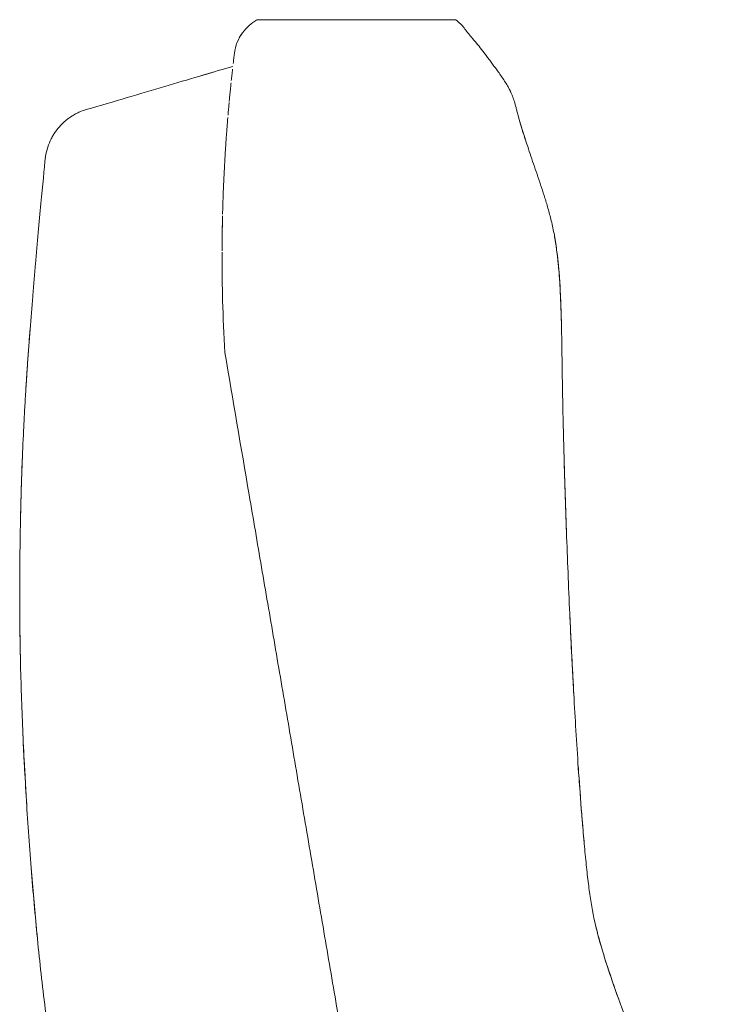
# Model space of a CAD drawing. Header units: metres. Extents: x 4.1 to 64.5, y -1.6 to 14.4.
# Tile 45 of 84: x 24.095 to 24.24, y 0.112 to 0.314. Entities that reach past the tile are written whole.
import ezdxf

# ---------------------------------------------------------------- set-up
doc = ezdxf.new("R2010")
doc.units = ezdxf.units.M
doc.layers.add('I-FURN', color=7, linetype='Continuous', lineweight=18)

# ---------------------------------------------------------------- blocks, each defined once
blk = doc.blocks.new('Furniture_Figueras-Seating_Smartseat_13011 - 13011-6860599-Corte 4')
at = {"layer": 'I-FURN'}
for p, q in [((24.14414063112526, 0.3139283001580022), (24.14406194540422, 0.313899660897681)), ((24.14414063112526, 0.3139283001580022), (24.14406194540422, 0.313899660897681)), ((24.14414063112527, 0.3139283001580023), (24.14406194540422, 0.3138996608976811)), ((24.14414063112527, 0.3139283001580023), (24.14406194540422, 0.3138996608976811)), ((24.14414063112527, 0.3139283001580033), (24.14406194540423, 0.3138996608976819)), ((24.14414063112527, 0.3139283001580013), (24.14406194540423, 0.31389966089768)), ((24.14414063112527, 0.3139283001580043), (24.14406194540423, 0.313899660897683)), ((24.14406225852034, 0.3138997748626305), (24.14414063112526, 0.3139283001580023)), ((24.14406225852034, 0.3138997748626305), (24.14414063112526, 0.3139283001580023)), ((24.14406225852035, 0.3138997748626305), (24.14414063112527, 0.3139283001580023)), ((24.14406225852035, 0.3138997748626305), (24.14414063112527, 0.3139283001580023)), ((24.14406225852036, 0.3138997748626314), (24.14414063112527, 0.3139283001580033)), ((24.14406225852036, 0.3138997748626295), (24.14414063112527, 0.3139283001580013)), ((24.14406225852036, 0.3138997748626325), (24.14414063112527, 0.3139283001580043)), ((24.1847029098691, 0.3139283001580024), (24.14414063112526, 0.3139283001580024)), ((24.1847029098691, 0.3139283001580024), (24.14414063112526, 0.3139283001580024)), ((24.18470290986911, 0.3139283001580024), (24.14414063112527, 0.3139283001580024)), ((24.18470290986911, 0.3139283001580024), (24.14414063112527, 0.3139283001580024)), ((24.18470290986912, 0.3139283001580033), (24.14414063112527, 0.3139283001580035)), ((24.18470290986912, 0.3139283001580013), (24.14414063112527, 0.3139283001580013)), ((24.18470290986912, 0.3139283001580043), (24.14414063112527, 0.3139283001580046))]:
    blk.add_line(p, q, dxfattribs=at)
for points in [[(24.13937912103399, 0.3070101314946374), (24.13957703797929, 0.3086303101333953), (24.14082428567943, 0.3115312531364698), (24.14291317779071, 0.3132720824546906), (24.14398257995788, 0.313870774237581)], [(24.1409060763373, 0.3110580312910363), (24.14052131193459, 0.3104950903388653), (24.14019690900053, 0.3098826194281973), (24.1399433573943, 0.3092360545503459)], [(24.1409060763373, 0.3110580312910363), (24.14052131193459, 0.3104950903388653), (24.14019690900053, 0.3098826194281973), (24.1399433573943, 0.3092360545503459)], [(24.14090607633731, 0.3110580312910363), (24.1405213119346, 0.3104950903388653), (24.14019690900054, 0.3098826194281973), (24.1399433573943, 0.3092360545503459)], [(24.14090607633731, 0.3110580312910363), (24.1405213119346, 0.3104950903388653), (24.14019690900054, 0.3098826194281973), (24.1399433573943, 0.3092360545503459)], [(24.14090607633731, 0.3110580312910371), (24.14052131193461, 0.3104950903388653), (24.14019690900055, 0.3098826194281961), (24.13994335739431, 0.3092360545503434)], [(24.14090607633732, 0.3110580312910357), (24.14052131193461, 0.3104950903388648), (24.14019690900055, 0.3098826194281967), (24.13994335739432, 0.309236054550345)], [(24.14090607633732, 0.3110580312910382), (24.14052131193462, 0.3104950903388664), (24.14019690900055, 0.3098826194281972), (24.13994335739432, 0.3092360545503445)], [(24.18935940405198, 0.3086272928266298), (24.18903018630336, 0.3090397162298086), (24.1887257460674, 0.309406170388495), (24.18843109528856, 0.3097498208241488)], [(24.18935940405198, 0.3086272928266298), (24.18903018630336, 0.3090397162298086), (24.1887257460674, 0.309406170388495), (24.18843109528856, 0.3097498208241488)], [(24.18935940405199, 0.3086272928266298), (24.18903018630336, 0.3090397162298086), (24.18872574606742, 0.309406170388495), (24.18843109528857, 0.3097498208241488)], [(24.18935940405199, 0.3086272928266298), (24.18903018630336, 0.3090397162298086), (24.18872574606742, 0.309406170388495), (24.18843109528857, 0.3097498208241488)], [(24.189359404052, 0.3086272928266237), (24.18903018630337, 0.309039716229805), (24.18872574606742, 0.3094061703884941), (24.18843109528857, 0.3097498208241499)], [(24.189359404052, 0.3086272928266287), (24.18903018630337, 0.3090397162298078), (24.18872574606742, 0.3094061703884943), (24.18843109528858, 0.3097498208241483)], [(24.18935940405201, 0.3086272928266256), (24.18903018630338, 0.309039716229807), (24.18872574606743, 0.3094061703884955), (24.18843109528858, 0.3097498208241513)], [(24.13913181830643, 0.3049329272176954), (24.13917514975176, 0.3053066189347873), (24.13925939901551, 0.3060225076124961), (24.13933999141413, 0.3066898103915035), (24.13937912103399, 0.3070101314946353)], [(24.11011199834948, 0.2958056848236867), (24.11590581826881, 0.297521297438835), (24.12652566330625, 0.3006659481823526), (24.13520991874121, 0.3032374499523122), (24.13906814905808, 0.3043799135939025)], [(24.13482813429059, 0.3031243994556), (24.1341074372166, 0.3029109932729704), (24.13337972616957, 0.3026955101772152), (24.1326450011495, 0.3024779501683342)], [(24.13482813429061, 0.3031243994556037), (24.13410743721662, 0.3029109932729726), (24.13337972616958, 0.3026955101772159), (24.1326450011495, 0.3024779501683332)], [(24.13482813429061, 0.3031243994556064), (24.13410743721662, 0.3029109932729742), (24.13337972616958, 0.3026955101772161), (24.1326450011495, 0.3024779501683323)], [(24.13482813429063, 0.3031243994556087), (24.13410743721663, 0.3029109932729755), (24.13337972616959, 0.3026955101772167), (24.1326450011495, 0.3024779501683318)], [(24.13482813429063, 0.3031243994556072), (24.13410743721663, 0.3029109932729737), (24.13337972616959, 0.3026955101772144), (24.1326450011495, 0.3024779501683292)], [(24.13482813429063, 0.3031243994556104), (24.13410743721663, 0.3029109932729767), (24.13337972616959, 0.3026955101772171), (24.1326450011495, 0.3024779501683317)], [(24.1328063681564, 0.3025257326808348), (24.13354383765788, 0.3027441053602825), (24.13426740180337, 0.3029583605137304), (24.13497706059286, 0.3031684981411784)], [(24.13280636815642, 0.3025257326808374), (24.1335438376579, 0.3027441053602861), (24.13426740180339, 0.302958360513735), (24.13497706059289, 0.3031684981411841)], [(24.13280636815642, 0.3025257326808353), (24.1335438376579, 0.3027441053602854), (24.13426740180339, 0.3029583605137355), (24.1349770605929, 0.303168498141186)], [(24.13280636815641, 0.3025257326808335), (24.1335438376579, 0.3027441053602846), (24.1342674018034, 0.3029583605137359), (24.1349770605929, 0.3031684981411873)], [(24.1328063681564, 0.3025257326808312), (24.13354383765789, 0.302744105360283), (24.1342674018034, 0.3029583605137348), (24.13497706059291, 0.3031684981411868)], [(24.1328063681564, 0.3025257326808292), (24.1335438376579, 0.3027441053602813), (24.1342674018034, 0.3029583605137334), (24.13497706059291, 0.3031684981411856)], [(24.1382171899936, 0.2960284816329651), (24.13823123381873, 0.2961853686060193), (24.13825907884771, 0.2964940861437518), (24.13828815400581, 0.2968115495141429), (24.13830264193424, 0.2969685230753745)]]:
    blk.add_open_spline(points, degree=3, dxfattribs=at)
for points, knots in [([(24.18470290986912, 0.3139283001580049), (24.18512890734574, 0.31360893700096), (24.18584296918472, 0.3129700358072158), (24.18676707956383, 0.3118019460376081), (24.18746139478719, 0.31085561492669), (24.18838548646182, 0.3098174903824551), (24.18949589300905, 0.3084744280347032), (24.19033603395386, 0.3073695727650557), (24.19105567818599, 0.3064201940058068), (24.19165796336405, 0.3056225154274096), (24.19225427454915, 0.3048265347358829), (24.19281445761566, 0.3040698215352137), (24.19340369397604, 0.3032609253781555), (24.19407026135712, 0.3023201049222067), (24.19472250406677, 0.3013476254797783), (24.19530495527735, 0.3004045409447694), (24.19575510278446, 0.2995790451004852), (24.19608608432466, 0.2988769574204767), (24.19632371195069, 0.2983062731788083), (24.19653202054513, 0.2977343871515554), (24.19677075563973, 0.2969961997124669), (24.19698890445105, 0.2962096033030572), (24.19723872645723, 0.2952343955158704), (24.19746171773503, 0.2943589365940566), (24.19770848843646, 0.2934500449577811), (24.19796036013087, 0.2925824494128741), (24.19818007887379, 0.2918504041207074), (24.19842610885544, 0.2910549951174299), (24.19877886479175, 0.2899425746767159), (24.19926946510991, 0.2884415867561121), (24.19992701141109, 0.2864866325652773), (24.20087187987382, 0.28372271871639), (24.20184375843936, 0.2808978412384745), (24.20268621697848, 0.2783284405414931), (24.20315947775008, 0.2768094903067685), (24.20350573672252, 0.2756471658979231), (24.20385111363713, 0.2744186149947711), (24.20431051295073, 0.2726518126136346), (24.20507143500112, 0.2692567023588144), (24.20586182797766, 0.263378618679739), (24.20621928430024, 0.2565524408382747), (24.20634740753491, 0.2517122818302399), (24.20640098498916, 0.2490186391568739), (24.20643412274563, 0.2470688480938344), (24.20646322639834, 0.245179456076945), (24.20650009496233, 0.2426868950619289), (24.20656450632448, 0.2384142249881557), (24.20668276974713, 0.2324590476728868), (24.20683290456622, 0.2264592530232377), (24.20697618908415, 0.2214123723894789), (24.20709917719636, 0.2173963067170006), (24.20723586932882, 0.2132378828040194), (24.20742945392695, 0.207715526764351), (24.20769535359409, 0.2007597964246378), (24.20799389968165, 0.193743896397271), (24.20825312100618, 0.1881135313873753), (24.20846090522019, 0.1838336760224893), (24.2086719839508, 0.1797161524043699), (24.2089490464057, 0.1745850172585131), (24.20930513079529, 0.1684476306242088), (24.20979263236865, 0.1608347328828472), (24.21028760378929, 0.153941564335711), (24.21077033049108, 0.1479984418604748), (24.21117326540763, 0.1435141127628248), (24.21159819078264, 0.1393310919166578), (24.21218569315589, 0.1344214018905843), (24.21290928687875, 0.1302691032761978), (24.21391890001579, 0.1262057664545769), (24.21480765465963, 0.1231271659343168), (24.21583990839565, 0.1198605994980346), (24.21742972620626, 0.1151528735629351), (24.21972974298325, 0.1088630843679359), (24.22284016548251, 0.1010436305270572), (24.22731526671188, 0.09066717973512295), (24.23319424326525, 0.07805363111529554), (24.23762891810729, 0.06860785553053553), (24.2397058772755, 0.06407899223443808)], [0, 0, 0, 0, 0.06666666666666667, 0.1, 0.1333333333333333, 0.1666666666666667, 0.2, 0.2333333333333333, 0.25, 0.2666666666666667, 0.2833333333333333, 0.3, 0.3166666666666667, 0.3333333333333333, 0.35, 0.3666666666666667, 0.3833333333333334, 0.3916666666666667, 0.4, 0.4083333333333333, 0.4166666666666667, 0.4333333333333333, 0.4416666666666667, 0.45, 0.4583333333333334, 0.4625, 0.4666666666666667, 0.4708333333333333, 0.475, 0.4833333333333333, 0.4916666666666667, 0.5, 0.5166666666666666, 0.5249999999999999, 0.5291666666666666, 0.5333333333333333, 0.5375000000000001, 0.5416666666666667, 0.55, 0.5666666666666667, 0.5833333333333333, 0.5916666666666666, 0.5958333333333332, 0.6, 0.6041666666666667, 0.6083333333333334, 0.6166666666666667, 0.6333333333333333, 0.6499999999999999, 0.6583333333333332, 0.6666666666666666, 0.675, 0.6833333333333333, 0.7, 0.7166666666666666, 0.7249999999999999, 0.7333333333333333, 0.7416666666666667, 0.75, 0.7666666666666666, 0.7833333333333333, 0.8, 0.8083333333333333, 0.8166666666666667, 0.825, 0.8333333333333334, 0.8500000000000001, 0.8583333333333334, 0.8666666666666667, 0.875, 0.8833333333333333, 0.9, 0.9166666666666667, 0.9333333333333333, 0.9666666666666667, 1, 1, 1, 1]), ([(24.13874682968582, 0.301457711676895), (24.13878579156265, 0.3018267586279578), (24.13886751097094, 0.3025885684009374), (24.1389536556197, 0.3033669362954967), (24.13899880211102, 0.3037683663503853)], [0.69482820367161, 0.69482820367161, 0.69482820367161, 0.69482820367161, 0.75, 0.8125, 0.8125, 0.8125, 0.8125]), ([(24.13851591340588, 0.2991994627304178), (24.13851957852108, 0.2992365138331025), (24.13854590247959, 0.2995021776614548), (24.13860692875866, 0.3001109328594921), (24.13866363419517, 0.30066237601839), (24.13869704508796, 0.3009830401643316)], [0.5886904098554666, 0.5886904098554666, 0.5886904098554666, 0.5886904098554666, 0.59375, 0.625, 0.671525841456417, 0.671525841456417, 0.671525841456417, 0.671525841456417]), ([(24.13860160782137, 0.3000549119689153), (24.1385979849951, 0.3000191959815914), (24.13856936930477, 0.2997366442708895), (24.13852762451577, 0.2993194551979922), (24.13847474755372, 0.2987814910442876), (24.13843259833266, 0.2983471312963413), (24.13839174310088, 0.2979203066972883), (24.13835701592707, 0.2975528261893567), (24.13833494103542, 0.2973167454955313), (24.13832518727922, 0.2972118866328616)], [0.2439516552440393, 0.2439516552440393, 0.2439516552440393, 0.2439516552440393, 0.25, 0.2916666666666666, 0.3125, 0.3333333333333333, 0.3541666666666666, 0.375, 0.3911606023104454, 0.3911606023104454, 0.3911606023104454, 0.3911606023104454]), ([(24.19599269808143, 0.2990717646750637), (24.19583481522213, 0.2994129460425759), (24.19562669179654, 0.2998175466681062), (24.19539811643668, 0.3002223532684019), (24.19536011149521, 0.3002887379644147)], [0.6428571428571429, 0.6428571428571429, 0.6428571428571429, 0.6428571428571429, 0.6607142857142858, 0.6642153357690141, 0.6642153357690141, 0.6642153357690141, 0.6642153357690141]), ([(24.19599269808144, 0.2990717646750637), (24.19583481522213, 0.2994129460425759), (24.19562669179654, 0.2998175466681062), (24.19539811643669, 0.3002223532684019), (24.19536011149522, 0.3002887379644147)], [0.6428571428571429, 0.6428571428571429, 0.6428571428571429, 0.6428571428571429, 0.6607142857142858, 0.6642153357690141, 0.6642153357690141, 0.6642153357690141, 0.6642153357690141]), ([(24.19599269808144, 0.2990717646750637), (24.19583481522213, 0.2994129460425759), (24.19562669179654, 0.2998175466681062), (24.19539811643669, 0.3002223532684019), (24.19536011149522, 0.3002887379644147)], [0.6428571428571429, 0.6428571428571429, 0.6428571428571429, 0.6428571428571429, 0.6607142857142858, 0.6642153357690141, 0.6642153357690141, 0.6642153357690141, 0.6642153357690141]), ([(24.19599269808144, 0.2990717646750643), (24.19583481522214, 0.2994129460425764), (24.19562669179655, 0.299817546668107), (24.19539811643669, 0.3002223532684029), (24.19536011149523, 0.3002887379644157)], [0.6428571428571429, 0.6428571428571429, 0.6428571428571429, 0.6428571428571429, 0.6607142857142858, 0.6642153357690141, 0.6642153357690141, 0.6642153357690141, 0.6642153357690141]), ([(24.19599269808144, 0.299071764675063), (24.19583481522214, 0.299412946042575), (24.19562669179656, 0.2998175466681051), (24.1953981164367, 0.300222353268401), (24.19536011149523, 0.3002887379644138)], [0.6428571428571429, 0.6428571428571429, 0.6428571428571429, 0.6428571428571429, 0.6607142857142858, 0.6642153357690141, 0.6642153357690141, 0.6642153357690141, 0.6642153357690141]), ([(24.19599269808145, 0.2990717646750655), (24.19583481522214, 0.2994129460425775), (24.19562669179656, 0.2998175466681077), (24.1953981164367, 0.3002223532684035), (24.19536011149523, 0.3002887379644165)], [0.6428571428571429, 0.6428571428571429, 0.6428571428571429, 0.6428571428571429, 0.6607142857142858, 0.6642153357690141, 0.6642153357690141, 0.6642153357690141, 0.6642153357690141]), ([(24.10068969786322, 0.2859048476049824), (24.10079275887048, 0.2865880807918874), (24.10110954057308, 0.2878862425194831), (24.10171959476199, 0.2893208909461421), (24.10228238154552, 0.290322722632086), (24.10272767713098, 0.291000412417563), (24.10312684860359, 0.2915279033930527), (24.10346765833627, 0.291934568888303), (24.10373866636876, 0.2922366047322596), (24.10401705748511, 0.2925262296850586), (24.10438802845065, 0.2928874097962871), (24.10486625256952, 0.2933100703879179), (24.10549149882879, 0.2937953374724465), (24.10621769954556, 0.2942829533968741), (24.10705826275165, 0.2947567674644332), (24.1082898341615, 0.2953213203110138), (24.10935069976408, 0.295651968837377), (24.11011199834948, 0.295805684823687)], [0, 0, 0, 0, 0.125, 0.25, 0.3125, 0.375, 0.4375, 0.46875, 0.5, 0.53125, 0.5625, 0.625, 0.6875, 0.75, 0.8125, 0.875, 1, 1, 1, 1]), ([(24.1382311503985, 0.2961841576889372), (24.13821756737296, 0.2960331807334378), (24.13818753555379, 0.2956969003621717), (24.13814459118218, 0.2952077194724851), (24.13810511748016, 0.2947501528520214), (24.13808375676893, 0.2944994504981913), (24.13807292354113, 0.2943714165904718)], [0.4394498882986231, 0.4394498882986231, 0.4394498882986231, 0.4394498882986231, 0.4583333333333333, 0.4791666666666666, 0.4895833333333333, 0.5, 0.5, 0.5, 0.5]), ([(24.13769021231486, 0.2894211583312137), (24.13771552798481, 0.2897827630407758), (24.1377644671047, 0.29046531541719), (24.13782382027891, 0.2912614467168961), (24.13786997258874, 0.2918643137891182), (24.13790463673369, 0.292309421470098), (24.13793835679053, 0.2927352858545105), (24.13798066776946, 0.2932615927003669), (24.13801186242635, 0.2936413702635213), (24.13803211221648, 0.2938849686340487), (24.13803390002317, 0.2939064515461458)], [0.3275600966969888, 0.3275600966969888, 0.3275600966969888, 0.3275600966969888, 0.34375, 0.359375, 0.3671875, 0.375, 0.3828125, 0.390625, 0.40625, 0.4077715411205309, 0.4077715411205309, 0.4077715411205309, 0.4077715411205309]), ([(24.19900749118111, 0.2892456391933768), (24.19871625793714, 0.2901354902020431), (24.19829087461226, 0.2914791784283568), (24.19795543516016, 0.2925943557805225), (24.19772868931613, 0.2933849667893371), (24.19759546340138, 0.2938669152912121), (24.19752553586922, 0.2941277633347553), (24.19749086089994, 0.2942588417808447)], [0.5183977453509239, 0.5183977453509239, 0.5183977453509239, 0.5183977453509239, 0.5357142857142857, 0.5535714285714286, 0.5625, 0.5669642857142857, 0.5714285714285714, 0.5714285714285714, 0.5714285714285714, 0.5714285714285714]), ([(24.19900749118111, 0.2892456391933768), (24.19871625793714, 0.2901354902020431), (24.19829087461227, 0.2914791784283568), (24.19795543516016, 0.2925943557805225), (24.19772868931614, 0.2933849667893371), (24.19759546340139, 0.2938669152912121), (24.19752553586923, 0.2941277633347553), (24.19749086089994, 0.2942588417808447)], [0.5183977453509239, 0.5183977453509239, 0.5183977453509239, 0.5183977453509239, 0.5357142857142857, 0.5535714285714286, 0.5625, 0.5669642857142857, 0.5714285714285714, 0.5714285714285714, 0.5714285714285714, 0.5714285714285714]), ([(24.19900749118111, 0.2892456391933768), (24.19871625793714, 0.2901354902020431), (24.19829087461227, 0.2914791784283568), (24.19795543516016, 0.2925943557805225), (24.19772868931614, 0.2933849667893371), (24.19759546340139, 0.2938669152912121), (24.19752553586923, 0.2941277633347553), (24.19749086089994, 0.2942588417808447)], [0.5183977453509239, 0.5183977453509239, 0.5183977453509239, 0.5183977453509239, 0.5357142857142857, 0.5535714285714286, 0.5625, 0.5669642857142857, 0.5714285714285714, 0.5714285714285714, 0.5714285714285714, 0.5714285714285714]), ([(24.19900749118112, 0.2892456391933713), (24.19871625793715, 0.2901354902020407), (24.19829087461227, 0.2914791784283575), (24.19795543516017, 0.2925943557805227), (24.19772868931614, 0.2933849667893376), (24.1975954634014, 0.2938669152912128), (24.19752553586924, 0.2941277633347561), (24.19749086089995, 0.2942588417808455)], [0.5183977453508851, 0.5183977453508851, 0.5183977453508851, 0.5183977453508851, 0.5357142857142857, 0.5535714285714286, 0.5625, 0.5669642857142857, 0.5714285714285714, 0.5714285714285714, 0.5714285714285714, 0.5714285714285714]), ([(24.19900749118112, 0.2892456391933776), (24.19871625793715, 0.2901354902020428), (24.19829087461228, 0.2914791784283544), (24.19795543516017, 0.2925943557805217), (24.19772868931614, 0.2933849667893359), (24.1975954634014, 0.2938669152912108), (24.19752553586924, 0.2941277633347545), (24.19749086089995, 0.294258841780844)], [0.5183977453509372, 0.5183977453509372, 0.5183977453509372, 0.5183977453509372, 0.5357142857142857, 0.5535714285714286, 0.5625, 0.5669642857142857, 0.5714285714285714, 0.5714285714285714, 0.5714285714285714, 0.5714285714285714]), ([(24.19900749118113, 0.2892456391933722), (24.19871625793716, 0.2901354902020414), (24.19829087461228, 0.2914791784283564), (24.19795543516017, 0.2925943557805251), (24.19772868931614, 0.2933849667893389), (24.1975954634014, 0.2938669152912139), (24.19752553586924, 0.294127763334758), (24.19749086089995, 0.2942588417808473)], [0.5183977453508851, 0.5183977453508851, 0.5183977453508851, 0.5183977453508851, 0.5357142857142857, 0.5535714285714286, 0.5625, 0.5669642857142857, 0.5714285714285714, 0.5714285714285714, 0.5714285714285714, 0.5714285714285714]), ([(24.13770031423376, 0.2895651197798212), (24.13768193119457, 0.2893040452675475), (24.13763548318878, 0.2886336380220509), (24.13757152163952, 0.2876694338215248), (24.1375100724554, 0.2866957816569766), (24.13745484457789, 0.2857888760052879), (24.13741440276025, 0.2850914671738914), (24.13739010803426, 0.2846576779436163)], [0.6108032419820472, 0.6108032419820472, 0.6108032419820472, 0.6108032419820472, 0.625, 0.6458333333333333, 0.65625, 0.6666666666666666, 0.6822101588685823, 0.6822101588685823, 0.6822101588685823, 0.6822101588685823]), ([(24.10865111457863, 0.06407899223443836), (24.10817149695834, 0.06627309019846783), (24.10723824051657, 0.07072398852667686), (24.10541111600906, 0.08014371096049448), (24.1032669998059, 0.09252115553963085), (24.10114678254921, 0.1070352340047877), (24.09945712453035, 0.1212602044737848), (24.09809472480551, 0.1356196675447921), (24.09698290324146, 0.1504482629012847), (24.09628708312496, 0.1626925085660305), (24.09587758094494, 0.1722008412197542), (24.09564621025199, 0.1791373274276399), (24.09548730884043, 0.1861983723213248), (24.09541011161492, 0.1934306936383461), (24.0954182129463, 0.2006825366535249), (24.09550060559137, 0.2077006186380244), (24.09564017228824, 0.2145862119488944), (24.09584254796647, 0.2216476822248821), (24.09609587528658, 0.2277326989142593), (24.09631696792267, 0.2320528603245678), (24.09645387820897, 0.2345164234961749), (24.0965611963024, 0.2363549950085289), (24.09667246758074, 0.2381785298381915), (24.09682571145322, 0.2405910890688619), (24.09710539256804, 0.2447608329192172), (24.09753081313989, 0.250559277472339), (24.09797893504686, 0.2561692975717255), (24.09834928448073, 0.2605899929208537), (24.09873149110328, 0.2650253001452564), (24.09921643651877, 0.2704436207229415), (24.0999538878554, 0.2783730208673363), (24.10043218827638, 0.2832890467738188), (24.10068969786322, 0.285904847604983)], [0, 0, 0, 0, 0.03125, 0.0625, 0.125, 0.1875, 0.25, 0.3125, 0.375, 0.4375, 0.46875, 0.5, 0.53125, 0.5625, 0.59375, 0.625, 0.65625, 0.6875, 0.71875, 0.734375, 0.7421875, 0.75, 0.7578125, 0.765625, 0.78125, 0.8125, 0.84375, 0.859375, 0.875, 0.90625, 0.9375, 1, 1, 1, 1]), ([(24.13696266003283, 0.2741143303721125), (24.13697192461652, 0.2744837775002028), (24.13702057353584, 0.2763054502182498), (24.1371295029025, 0.27941815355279), (24.13727352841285, 0.2825122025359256), (24.13736033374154, 0.2841277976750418), (24.13739141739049, 0.2846819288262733)], [0.1796338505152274, 0.1796338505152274, 0.1796338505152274, 0.1796338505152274, 0.1875, 0.21875, 0.25, 0.2677218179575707, 0.2677218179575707, 0.2677218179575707, 0.2677218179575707]), ([(24.13695389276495, 0.2737587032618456), (24.13695219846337, 0.2736883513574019), (24.13691262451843, 0.2720236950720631), (24.13687327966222, 0.2696518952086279), (24.13685858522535, 0.2672718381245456), (24.13685645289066, 0.2665829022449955)], [0.7898255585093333, 0.7898255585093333, 0.7898255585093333, 0.7898255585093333, 0.7916666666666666, 0.8333333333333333, 0.8500324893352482, 0.8500324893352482, 0.8500324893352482, 0.8500324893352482]), ([(24.13686215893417, 0.2677577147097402), (24.13686871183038, 0.268764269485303), (24.13689011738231, 0.2707210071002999), (24.1369276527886, 0.2726421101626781), (24.13694933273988, 0.2735653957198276)], [0.1359219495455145, 0.1359219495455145, 0.1359219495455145, 0.1359219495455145, 0.15625, 0.1757535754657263, 0.1757535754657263, 0.1757535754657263, 0.1757535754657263]), ([(24.2063667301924, 0.2506957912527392), (24.20632338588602, 0.2527196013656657), (24.20623564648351, 0.2558604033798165), (24.20606268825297, 0.2593326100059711), (24.20592023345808, 0.2614554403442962), (24.20579694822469, 0.2629880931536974), (24.20565170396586, 0.2645089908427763), (24.20541874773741, 0.2665648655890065), (24.20512993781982, 0.2685656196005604), (24.20486280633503, 0.2700153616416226), (24.20477455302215, 0.2704636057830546)], [0.396146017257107, 0.396146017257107, 0.396146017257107, 0.396146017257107, 0.4107142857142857, 0.4196428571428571, 0.4241071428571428, 0.4285714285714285, 0.4330357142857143, 0.4375, 0.4464285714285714, 0.4504742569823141, 0.4504742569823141, 0.4504742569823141, 0.4504742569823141]), ([(24.20636673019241, 0.2506957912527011), (24.20632338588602, 0.2527196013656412), (24.20623564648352, 0.2558604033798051), (24.20606268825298, 0.2593326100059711), (24.20592023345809, 0.2614554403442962), (24.2057969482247, 0.2629880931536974), (24.20565170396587, 0.2645089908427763), (24.20541874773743, 0.2665648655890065), (24.20512993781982, 0.2685656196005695), (24.20486280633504, 0.2700153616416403), (24.20477455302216, 0.2704636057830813)], [0.3961460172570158, 0.3961460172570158, 0.3961460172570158, 0.3961460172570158, 0.4107142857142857, 0.4196428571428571, 0.4241071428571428, 0.4285714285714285, 0.4330357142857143, 0.4375, 0.4464285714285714, 0.4504742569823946, 0.4504742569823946, 0.4504742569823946, 0.4504742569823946]), ([(24.20636673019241, 0.2506957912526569), (24.20632338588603, 0.2527196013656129), (24.20623564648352, 0.255860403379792), (24.20606268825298, 0.2593326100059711), (24.20592023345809, 0.2614554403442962), (24.2057969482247, 0.2629880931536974), (24.20565170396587, 0.2645089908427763), (24.20541874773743, 0.2665648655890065), (24.20512993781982, 0.2685656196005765), (24.20486280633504, 0.270015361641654), (24.20477455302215, 0.2704636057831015)], [0.3961460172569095, 0.3961460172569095, 0.3961460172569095, 0.3961460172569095, 0.4107142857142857, 0.4196428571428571, 0.4241071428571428, 0.4285714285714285, 0.4330357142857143, 0.4375, 0.4464285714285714, 0.450474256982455, 0.450474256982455, 0.450474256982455, 0.450474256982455]), ([(24.20636673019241, 0.2506957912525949), (24.20632338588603, 0.2527196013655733), (24.20623564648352, 0.2558604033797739), (24.20606268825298, 0.2593326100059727), (24.2059202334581, 0.2614554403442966), (24.20579694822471, 0.2629880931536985), (24.20565170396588, 0.2645089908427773), (24.20541874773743, 0.2665648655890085), (24.20512993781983, 0.2685656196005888), (24.20486280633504, 0.270015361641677), (24.20477455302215, 0.2704636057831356)], [0.3961460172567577, 0.3961460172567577, 0.3961460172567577, 0.3961460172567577, 0.4107142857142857, 0.4196428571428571, 0.4241071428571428, 0.4285714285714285, 0.4330357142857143, 0.4375, 0.4464285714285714, 0.4504742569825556, 0.4504742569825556, 0.4504742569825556, 0.4504742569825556]), ([(24.20636673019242, 0.2506957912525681), (24.20632338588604, 0.2527196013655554), (24.20623564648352, 0.2558604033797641), (24.20606268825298, 0.2593326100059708), (24.2059202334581, 0.2614554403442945), (24.20579694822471, 0.262988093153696), (24.20565170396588, 0.264508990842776), (24.20541874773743, 0.2665648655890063), (24.20512993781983, 0.2685656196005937), (24.20486280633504, 0.2700153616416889), (24.20477455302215, 0.270463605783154)], [0.3961460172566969, 0.3961460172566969, 0.3961460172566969, 0.3961460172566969, 0.4107142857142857, 0.4196428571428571, 0.4241071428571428, 0.4285714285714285, 0.4330357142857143, 0.4375, 0.4464285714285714, 0.4504742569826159, 0.4504742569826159, 0.4504742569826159, 0.4504742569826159]), ([(24.20636673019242, 0.2506957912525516), (24.20632338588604, 0.2527196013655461), (24.20623564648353, 0.2558604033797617), (24.20606268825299, 0.2593326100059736), (24.2059202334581, 0.261455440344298), (24.20579694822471, 0.2629880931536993), (24.20565170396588, 0.2645089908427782), (24.20541874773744, 0.2665648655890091), (24.20512993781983, 0.2685656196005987), (24.20486280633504, 0.2700153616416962), (24.20477455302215, 0.2704636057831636)], [0.3961460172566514, 0.3961460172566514, 0.3961460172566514, 0.3961460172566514, 0.4107142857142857, 0.4196428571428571, 0.4241071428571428, 0.4285714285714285, 0.4330357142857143, 0.4375, 0.4464285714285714, 0.450474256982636, 0.450474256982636, 0.450474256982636, 0.450474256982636]), ([(24.13742526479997, 0.2457824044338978), (24.13721231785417, 0.249465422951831), (24.13699492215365, 0.2547699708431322), (24.1368681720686, 0.2614149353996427), (24.13685224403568, 0.2646474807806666), (24.13685571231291, 0.266284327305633), (24.13685590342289, 0.2663621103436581)], [0, 0, 0, 0, 0.0625, 0.09375, 0.125, 0.1265599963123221, 0.1265599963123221, 0.1265599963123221, 0.1265599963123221]), ([(24.09753899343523, 0.2505691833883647), (24.09745759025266, 0.2495066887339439), (24.09728981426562, 0.2472724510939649), (24.09708593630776, 0.2444227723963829), (24.09692370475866, 0.2420516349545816), (24.09680553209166, 0.2402671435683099), (24.09672932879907, 0.2390746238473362), (24.09669195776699, 0.2384783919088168)], [0.2043897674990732, 0.2043897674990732, 0.2043897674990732, 0.2043897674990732, 0.21875, 0.234375, 0.2421875, 0.25, 0.2578125, 0.2578125, 0.2578125, 0.2578125]), ([(24.09753899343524, 0.2505691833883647), (24.09745759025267, 0.2495066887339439), (24.09728981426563, 0.2472724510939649), (24.09708593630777, 0.2444227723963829), (24.09692370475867, 0.2420516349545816), (24.09680553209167, 0.2402671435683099), (24.09672932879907, 0.2390746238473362), (24.09669195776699, 0.2384783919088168)], [0.2043897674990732, 0.2043897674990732, 0.2043897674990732, 0.2043897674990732, 0.21875, 0.234375, 0.2421875, 0.25, 0.2578125, 0.2578125, 0.2578125, 0.2578125]), ([(24.09753899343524, 0.2505691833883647), (24.09745759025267, 0.2495066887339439), (24.09728981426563, 0.2472724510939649), (24.09708593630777, 0.2444227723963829), (24.09692370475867, 0.2420516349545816), (24.09680553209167, 0.2402671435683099), (24.09672932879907, 0.2390746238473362), (24.09669195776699, 0.2384783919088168)], [0.2043897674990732, 0.2043897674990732, 0.2043897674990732, 0.2043897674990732, 0.21875, 0.234375, 0.2421875, 0.25, 0.2578125, 0.2578125, 0.2578125, 0.2578125]), ([(24.09753899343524, 0.2505691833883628), (24.09745759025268, 0.2495066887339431), (24.09728981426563, 0.2472724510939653), (24.09708593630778, 0.2444227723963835), (24.09692370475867, 0.2420516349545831), (24.09680553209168, 0.2402671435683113), (24.09672932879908, 0.2390746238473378), (24.096691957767, 0.2384783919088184)], [0.2043897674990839, 0.2043897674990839, 0.2043897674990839, 0.2043897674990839, 0.21875, 0.234375, 0.2421875, 0.25, 0.2578125, 0.2578125, 0.2578125, 0.2578125]), ([(24.09753899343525, 0.2505691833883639), (24.09745759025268, 0.2495066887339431), (24.09728981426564, 0.2472724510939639), (24.09708593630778, 0.2444227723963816), (24.09692370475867, 0.2420516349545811), (24.09680553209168, 0.2402671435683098), (24.09672932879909, 0.2390746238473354), (24.096691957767, 0.238478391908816)], [0.2043897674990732, 0.2043897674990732, 0.2043897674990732, 0.2043897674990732, 0.21875, 0.234375, 0.2421875, 0.25, 0.2578125, 0.2578125, 0.2578125, 0.2578125]), ([(24.09753899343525, 0.2505691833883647), (24.09745759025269, 0.2495066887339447), (24.09728981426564, 0.2472724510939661), (24.09708593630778, 0.244422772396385), (24.09692370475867, 0.2420516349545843), (24.09680553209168, 0.240267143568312), (24.09672932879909, 0.2390746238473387), (24.096691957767, 0.2384783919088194)], [0.2043897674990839, 0.2043897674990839, 0.2043897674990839, 0.2043897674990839, 0.21875, 0.234375, 0.2421875, 0.25, 0.2578125, 0.2578125, 0.2578125, 0.2578125]), ([(24.13742526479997, 0.2457824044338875), (24.13906738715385, 0.2361827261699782), (24.14155799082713, 0.2216229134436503), (24.14493600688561, 0.2018753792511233), (24.14749338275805, 0.1869252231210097), (24.15009358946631, 0.1717246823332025), (24.15273281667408, 0.156296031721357), (24.15538490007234, 0.1407922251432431), (24.158023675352, 0.1253662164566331), (24.16064533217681, 0.1100402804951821), (24.16414333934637, 0.08959129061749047), (24.16676250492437, 0.07427991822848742), (24.16850747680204, 0.06407899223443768)], [0, 0, 0, 0, 0.1666666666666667, 0.25, 0.3333333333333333, 0.4166666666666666, 0.5, 0.5833333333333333, 0.6666666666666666, 0.75, 0.8333333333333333, 1, 1, 1, 1]), ([(24.16850747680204, 0.06407899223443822), (24.16676250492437, 0.07427991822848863), (24.16414333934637, 0.08959129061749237), (24.16064533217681, 0.110040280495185), (24.158023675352, 0.1253662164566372), (24.15538490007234, 0.1407922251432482), (24.15273281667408, 0.156296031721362), (24.15009358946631, 0.1717246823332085), (24.14749338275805, 0.1869252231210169), (24.14493600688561, 0.2018753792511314), (24.14155799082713, 0.2216229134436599), (24.13906738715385, 0.2361827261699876), (24.13742526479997, 0.245782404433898)], [0, 0, 0, 0, 0.1666666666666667, 0.25, 0.3333333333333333, 0.4166666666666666, 0.5, 0.5833333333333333, 0.6666666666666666, 0.75, 0.8333333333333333, 1, 1, 1, 1]), ([(24.09599480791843, 0.2252125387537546), (24.09591260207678, 0.2232309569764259), (24.09580135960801, 0.2201521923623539), (24.09568338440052, 0.216013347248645), (24.09561096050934, 0.2129839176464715), (24.09557032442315, 0.2110219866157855), (24.09555400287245, 0.2101697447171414)], [0.3166663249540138, 0.3166663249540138, 0.3166663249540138, 0.3166663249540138, 0.34375, 0.359375, 0.375, 0.3868048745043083, 0.3868048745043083, 0.3868048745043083, 0.3868048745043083]), ([(24.09599480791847, 0.2252125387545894), (24.09591260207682, 0.2232309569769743), (24.09580135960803, 0.2201521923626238), (24.09568338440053, 0.216013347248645), (24.09561096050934, 0.2129839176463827), (24.09557032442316, 0.2110219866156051), (24.09555400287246, 0.2101697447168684)], [0.3166663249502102, 0.3166663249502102, 0.3166663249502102, 0.3166663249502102, 0.34375, 0.359375, 0.375, 0.3868048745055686, 0.3868048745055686, 0.3868048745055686, 0.3868048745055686]), ([(24.09599480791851, 0.2252125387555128), (24.09591260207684, 0.2232309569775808), (24.09580135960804, 0.2201521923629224), (24.09568338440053, 0.216013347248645), (24.09561096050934, 0.2129839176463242), (24.09557032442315, 0.2110219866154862), (24.09555400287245, 0.2101697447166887)], [0.3166663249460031, 0.3166663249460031, 0.3166663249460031, 0.3166663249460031, 0.34375, 0.359375, 0.375, 0.3868048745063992, 0.3868048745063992, 0.3868048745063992, 0.3868048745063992]), ([(24.09599480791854, 0.2252125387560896), (24.09591260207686, 0.2232309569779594), (24.09580135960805, 0.2201521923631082), (24.09568338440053, 0.216013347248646), (24.09561096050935, 0.2129839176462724), (24.09557032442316, 0.2110219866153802), (24.09555400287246, 0.2101697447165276)], [0.3166663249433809, 0.3166663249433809, 0.3166663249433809, 0.3166663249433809, 0.34375, 0.359375, 0.375, 0.3868048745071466, 0.3868048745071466, 0.3868048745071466, 0.3868048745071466]), ([(24.09599480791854, 0.2252125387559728), (24.09591260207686, 0.2232309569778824), (24.09580135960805, 0.2201521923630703), (24.09568338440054, 0.2160133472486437), (24.09561096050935, 0.2129839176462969), (24.09557032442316, 0.211021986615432), (24.09555400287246, 0.2101697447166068)], [0.3166663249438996, 0.3166663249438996, 0.3166663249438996, 0.3166663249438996, 0.34375, 0.359375, 0.375, 0.3868048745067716, 0.3868048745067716, 0.3868048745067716, 0.3868048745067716]), ([(24.09599480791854, 0.2252125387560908), (24.09591260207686, 0.2232309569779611), (24.09580135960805, 0.2201521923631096), (24.09568338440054, 0.2160133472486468), (24.09561096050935, 0.2129839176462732), (24.09557032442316, 0.2110219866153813), (24.09555400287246, 0.2101697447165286)], [0.3166663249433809, 0.3166663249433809, 0.3166663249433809, 0.3166663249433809, 0.34375, 0.359375, 0.375, 0.3868048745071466, 0.3868048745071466, 0.3868048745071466, 0.3868048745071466]), ([(24.20742142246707, 0.2080271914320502), (24.20732030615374, 0.2107852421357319), (24.20712821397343, 0.2163470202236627), (24.20695222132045, 0.2221889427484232), (24.20686651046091, 0.225327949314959), (24.20685759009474, 0.225658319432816)], [0.304187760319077, 0.304187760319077, 0.304187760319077, 0.304187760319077, 0.3214285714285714, 0.3392857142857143, 0.3413858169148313, 0.3413858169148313, 0.3413858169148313, 0.3413858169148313]), ([(24.20742142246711, 0.2080271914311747), (24.20732030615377, 0.2107852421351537), (24.20712821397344, 0.2163470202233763), (24.20695222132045, 0.2221889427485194), (24.20686651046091, 0.2253279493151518), (24.20685759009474, 0.2256583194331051)], [0.3041877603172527, 0.3041877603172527, 0.3041877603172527, 0.3041877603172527, 0.3214285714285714, 0.3392857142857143, 0.3413858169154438, 0.3413858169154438, 0.3413858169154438, 0.3413858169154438]), ([(24.20742142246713, 0.2080271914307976), (24.20732030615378, 0.2107852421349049), (24.20712821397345, 0.2163470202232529), (24.20695222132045, 0.2221889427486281), (24.20686651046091, 0.2253279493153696), (24.20685759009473, 0.2256583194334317)], [0.304187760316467, 0.304187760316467, 0.304187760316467, 0.304187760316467, 0.3214285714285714, 0.3392857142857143, 0.3413858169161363, 0.3413858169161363, 0.3413858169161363, 0.3413858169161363]), ([(24.20742142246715, 0.2080271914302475), (24.20732030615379, 0.2107852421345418), (24.20712821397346, 0.2163470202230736), (24.20695222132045, 0.2221889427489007), (24.2068665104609, 0.2253279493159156), (24.20685759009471, 0.2256583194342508)], [0.3041877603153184, 0.3041877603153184, 0.3041877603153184, 0.3041877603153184, 0.3214285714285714, 0.3392857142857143, 0.3413858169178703, 0.3413858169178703, 0.3413858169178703, 0.3413858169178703]), ([(24.20742142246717, 0.2080271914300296), (24.2073203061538, 0.2107852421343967), (24.20712821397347, 0.2163470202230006), (24.20695222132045, 0.2221889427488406), (24.2068665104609, 0.2253279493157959), (24.20685759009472, 0.2256583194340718)], [0.3041877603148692, 0.3041877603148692, 0.3041877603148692, 0.3041877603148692, 0.3214285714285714, 0.3392857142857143, 0.3413858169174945, 0.3413858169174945, 0.3413858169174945, 0.3413858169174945]), ([(24.20742142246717, 0.2080271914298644), (24.20732030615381, 0.2107852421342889), (24.20712821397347, 0.2163470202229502), (24.20695222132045, 0.2221889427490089), (24.20686651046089, 0.2253279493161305), (24.20685759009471, 0.2256583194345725)], [0.3041877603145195, 0.3041877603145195, 0.3041877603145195, 0.3041877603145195, 0.3214285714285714, 0.3392857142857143, 0.3413858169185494, 0.3413858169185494, 0.3413858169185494, 0.3413858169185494]), ([(24.09541866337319, 0.197835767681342), (24.09541445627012, 0.1958421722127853), (24.09542521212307, 0.1915039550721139), (24.09549300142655, 0.1862945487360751), (24.09556118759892, 0.1830362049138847), (24.09558385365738, 0.182063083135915)], [0.4422007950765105, 0.4422007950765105, 0.4422007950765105, 0.4422007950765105, 0.46875, 0.5, 0.5132413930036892, 0.5132413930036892, 0.5132413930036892, 0.5132413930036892]), ([(24.0954186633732, 0.1978357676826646), (24.09541445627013, 0.1958421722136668), (24.09542521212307, 0.1915039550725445), (24.09549300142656, 0.1862945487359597), (24.09556118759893, 0.1830362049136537), (24.0955838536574, 0.1820630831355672)], [0.4422007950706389, 0.4422007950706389, 0.4422007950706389, 0.4422007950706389, 0.46875, 0.5, 0.5132413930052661, 0.5132413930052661, 0.5132413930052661, 0.5132413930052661]), ([(24.0954186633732, 0.1978357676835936), (24.09541445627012, 0.1958421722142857), (24.09542521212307, 0.1915039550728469), (24.09549300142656, 0.1862945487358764), (24.09556118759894, 0.1830362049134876), (24.0955838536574, 0.1820630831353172)], [0.4422007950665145, 0.4422007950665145, 0.4422007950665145, 0.4422007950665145, 0.46875, 0.5, 0.5132413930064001, 0.5132413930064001, 0.5132413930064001, 0.5132413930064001]), ([(24.09541866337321, 0.197835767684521), (24.09541445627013, 0.195842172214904), (24.09542521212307, 0.1915039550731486), (24.09549300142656, 0.1862945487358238), (24.09556118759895, 0.1830362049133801), (24.09558385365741, 0.1820630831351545)], [0.4422007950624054, 0.4422007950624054, 0.4422007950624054, 0.4422007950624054, 0.46875, 0.5, 0.5132413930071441, 0.5132413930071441, 0.5132413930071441, 0.5132413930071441]), ([(24.09541866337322, 0.1978357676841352), (24.09541445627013, 0.1958421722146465), (24.09542521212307, 0.1915039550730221), (24.09549300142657, 0.1862945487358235), (24.09556118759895, 0.1830362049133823), (24.09558385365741, 0.1820630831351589)], [0.4422007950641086, 0.4422007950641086, 0.4422007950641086, 0.4422007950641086, 0.46875, 0.5, 0.5132413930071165, 0.5132413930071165, 0.5132413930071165, 0.5132413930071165]), ([(24.09541866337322, 0.19783576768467), (24.09541445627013, 0.1958421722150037), (24.09542521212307, 0.1915039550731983), (24.09549300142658, 0.1862945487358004), (24.09556118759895, 0.1830362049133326), (24.09558385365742, 0.1820630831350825)], [0.4422007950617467, 0.4422007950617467, 0.4422007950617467, 0.4422007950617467, 0.46875, 0.5, 0.5132413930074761, 0.5132413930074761, 0.5132413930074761, 0.5132413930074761]), ([(24.20888216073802, 0.1758549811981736), (24.20875573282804, 0.1781396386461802), (24.20849594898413, 0.1830591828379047), (24.20823969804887, 0.1883811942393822), (24.20809240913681, 0.1916231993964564), (24.20806874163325, 0.1921492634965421)], [0.2353979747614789, 0.2353979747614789, 0.2353979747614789, 0.2353979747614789, 0.25, 0.2678571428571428, 0.2712884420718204, 0.2712884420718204, 0.2712884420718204, 0.2712884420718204]), ([(24.20888216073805, 0.1758549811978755), (24.20875573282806, 0.1781396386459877), (24.20849594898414, 0.1830591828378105), (24.20823969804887, 0.1883811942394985), (24.20809240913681, 0.1916231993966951), (24.20806874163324, 0.1921492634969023)], [0.2353979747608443, 0.2353979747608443, 0.2353979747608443, 0.2353979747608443, 0.25, 0.2678571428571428, 0.2712884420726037, 0.2712884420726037, 0.2712884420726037, 0.2712884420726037]), ([(24.20888216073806, 0.1758549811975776), (24.20875573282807, 0.1781396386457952), (24.20849594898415, 0.1830591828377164), (24.20823969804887, 0.1883811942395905), (24.2080924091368, 0.1916231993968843), (24.20806874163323, 0.1921492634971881)], [0.2353979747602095, 0.2353979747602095, 0.2353979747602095, 0.2353979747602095, 0.25, 0.2678571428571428, 0.2712884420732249, 0.2712884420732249, 0.2712884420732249, 0.2712884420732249]), ([(24.20888216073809, 0.1758549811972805), (24.20875573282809, 0.1781396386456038), (24.20849594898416, 0.1830591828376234), (24.20823969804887, 0.1883811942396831), (24.2080924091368, 0.1916231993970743), (24.20806874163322, 0.1921492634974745)], [0.2353979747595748, 0.2353979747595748, 0.2353979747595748, 0.2353979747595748, 0.25, 0.2678571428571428, 0.2712884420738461, 0.2712884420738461, 0.2712884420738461, 0.2712884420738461]), ([(24.20888216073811, 0.1758549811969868), (24.2087557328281, 0.1781396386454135), (24.20849594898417, 0.1830591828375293), (24.20823969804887, 0.188381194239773), (24.20809240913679, 0.1916231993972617), (24.20806874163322, 0.1921492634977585)], [0.2353979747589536, 0.2353979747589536, 0.2353979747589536, 0.2353979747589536, 0.25, 0.2678571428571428, 0.2712884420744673, 0.2712884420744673, 0.2712884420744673, 0.2712884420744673]), ([(24.20888216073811, 0.1758549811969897), (24.2087557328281, 0.1781396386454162), (24.20849594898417, 0.1830591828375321), (24.20823969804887, 0.1883811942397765), (24.2080924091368, 0.1916231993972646), (24.20806874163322, 0.1921492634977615)], [0.2353979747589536, 0.2353979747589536, 0.2353979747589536, 0.2353979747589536, 0.25, 0.2678571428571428, 0.2712884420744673, 0.2712884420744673, 0.2712884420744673, 0.2712884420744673]), ([(24.09609284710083, 0.1672999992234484), (24.09625759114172, 0.16363100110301), (24.09650384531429, 0.1588962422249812), (24.09678466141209, 0.1542567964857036), (24.09684692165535, 0.1532588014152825)], [0.5780628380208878, 0.5780628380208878, 0.5780628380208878, 0.5780628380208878, 0.625, 0.6379275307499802, 0.6379275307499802, 0.6379275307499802, 0.6379275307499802]), ([(24.09609284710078, 0.1672999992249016), (24.09625759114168, 0.1636310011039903), (24.09650384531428, 0.1588962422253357), (24.09678466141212, 0.154256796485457), (24.09684692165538, 0.1532588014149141)], [0.5780628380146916, 0.5780628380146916, 0.5780628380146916, 0.5780628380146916, 0.625, 0.6379275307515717, 0.6379275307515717, 0.6379275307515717, 0.6379275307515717]), ([(24.09609284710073, 0.1672999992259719), (24.09625759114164, 0.1636310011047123), (24.09650384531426, 0.1588962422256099), (24.09678466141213, 0.1542567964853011), (24.09684692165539, 0.1532588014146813)], [0.5780628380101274, 0.5780628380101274, 0.5780628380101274, 0.5780628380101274, 0.625, 0.637927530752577, 0.637927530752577, 0.637927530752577, 0.637927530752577]), ([(24.0960928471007, 0.1672999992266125), (24.09625759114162, 0.163631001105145), (24.09650384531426, 0.1588962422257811), (24.09678466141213, 0.1542567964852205), (24.09684692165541, 0.1532588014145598)], [0.5780628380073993, 0.5780628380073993, 0.5780628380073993, 0.5780628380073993, 0.625, 0.6379275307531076, 0.6379275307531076, 0.6379275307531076, 0.6379275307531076]), ([(24.09609284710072, 0.1672999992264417), (24.09625759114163, 0.1636310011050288), (24.09650384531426, 0.1588962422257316), (24.09678466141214, 0.1542567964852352), (24.09684692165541, 0.1532588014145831)], [0.5780628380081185, 0.5780628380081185, 0.5780628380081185, 0.5780628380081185, 0.625, 0.6379275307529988, 0.6379275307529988, 0.6379275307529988, 0.6379275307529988]), ([(24.09609284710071, 0.1672999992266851), (24.09625759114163, 0.163631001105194), (24.09650384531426, 0.1588962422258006), (24.09678466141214, 0.1542567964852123), (24.09684692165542, 0.1532588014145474)], [0.578062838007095, 0.578062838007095, 0.578062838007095, 0.578062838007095, 0.625, 0.6379275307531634, 0.6379275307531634, 0.6379275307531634, 0.6379275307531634]), ([(24.21102278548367, 0.145211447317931), (24.21097901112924, 0.1456912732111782), (24.21068086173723, 0.1490200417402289), (24.21024894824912, 0.1544314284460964), (24.20989601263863, 0.1594568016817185), (24.20977534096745, 0.1612422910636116)], [0.1755072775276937, 0.1755072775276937, 0.1755072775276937, 0.1755072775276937, 0.1785714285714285, 0.1964285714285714, 0.2064146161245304, 0.2064146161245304, 0.2064146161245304, 0.2064146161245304]), ([(24.21102278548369, 0.1452114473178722), (24.21097901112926, 0.1456912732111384), (24.21068086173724, 0.1490200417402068), (24.21024894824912, 0.1544314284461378), (24.20989601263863, 0.1594568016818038), (24.20977534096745, 0.1612422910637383)], [0.1755072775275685, 0.1755072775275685, 0.1755072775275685, 0.1755072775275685, 0.1785714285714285, 0.1964285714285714, 0.2064146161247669, 0.2064146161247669, 0.2064146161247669, 0.2064146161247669]), ([(24.21102278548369, 0.1452114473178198), (24.21097901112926, 0.1456912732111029), (24.21068086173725, 0.1490200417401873), (24.21024894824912, 0.1544314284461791), (24.20989601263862, 0.1594568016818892), (24.20977534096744, 0.1612422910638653)], [0.1755072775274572, 0.1755072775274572, 0.1755072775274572, 0.1755072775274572, 0.1785714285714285, 0.1964285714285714, 0.2064146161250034, 0.2064146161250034, 0.2064146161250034, 0.2064146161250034]), ([(24.2110227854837, 0.145211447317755), (24.21097901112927, 0.145691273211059), (24.21068086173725, 0.1490200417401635), (24.21024894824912, 0.1544314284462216), (24.20989601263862, 0.1594568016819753), (24.20977534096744, 0.1612422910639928)], [0.175507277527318, 0.175507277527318, 0.175507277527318, 0.175507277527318, 0.1785714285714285, 0.1964285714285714, 0.2064146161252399, 0.2064146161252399, 0.2064146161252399, 0.2064146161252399]), ([(24.21102278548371, 0.1452114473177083), (24.21097901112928, 0.1456912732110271), (24.21068086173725, 0.1490200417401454), (24.21024894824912, 0.1544314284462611), (24.20989601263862, 0.1594568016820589), (24.20977534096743, 0.1612422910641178)], [0.1755072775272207, 0.1755072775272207, 0.1755072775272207, 0.1755072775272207, 0.1785714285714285, 0.1964285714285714, 0.2064146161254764, 0.2064146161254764, 0.2064146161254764, 0.2064146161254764]), ([(24.21102278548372, 0.1452114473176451), (24.21097901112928, 0.145691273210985), (24.21068086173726, 0.149020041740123), (24.21024894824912, 0.1544314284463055), (24.20989601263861, 0.1594568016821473), (24.20977534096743, 0.1612422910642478)], [0.1755072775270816, 0.1755072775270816, 0.1755072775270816, 0.1755072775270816, 0.1785714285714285, 0.1964285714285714, 0.2064146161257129, 0.2064146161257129, 0.2064146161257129, 0.2064146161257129]), ([(24.09775961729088, 0.1403104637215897), (24.0980880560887, 0.1361318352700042), (24.09853477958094, 0.1309780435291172), (24.09904403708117, 0.1258149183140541), (24.09914546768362, 0.1248110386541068)], [0.694592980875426, 0.694592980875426, 0.694592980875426, 0.694592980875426, 0.75, 0.7633706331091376, 0.7633706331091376, 0.7633706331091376, 0.7633706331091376]), ([(24.09775961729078, 0.1403104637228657), (24.09808805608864, 0.1361318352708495), (24.09853477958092, 0.1309780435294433), (24.0990440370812, 0.1258149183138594), (24.09914546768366, 0.1248110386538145)], [0.6945929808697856, 0.6945929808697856, 0.6945929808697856, 0.6945929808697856, 0.75, 0.7633706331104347, 0.7633706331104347, 0.7633706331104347, 0.7633706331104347]), ([(24.09775961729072, 0.1403104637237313), (24.09808805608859, 0.1361318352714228), (24.0985347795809, 0.1309780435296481), (24.09904403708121, 0.1258149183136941), (24.09914546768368, 0.1248110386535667)], [0.6945929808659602, 0.6945929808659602, 0.6945929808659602, 0.6945929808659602, 0.75, 0.7633706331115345, 0.7633706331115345, 0.7633706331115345, 0.7633706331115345]), ([(24.09775961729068, 0.1403104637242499), (24.09808805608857, 0.1361318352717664), (24.09853477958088, 0.1309780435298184), (24.09904403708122, 0.1258149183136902), (24.09914546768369, 0.1248110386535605)], [0.6945929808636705, 0.6945929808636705, 0.6945929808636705, 0.6945929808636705, 0.75, 0.7633706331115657, 0.7633706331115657, 0.7633706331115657, 0.7633706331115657]), ([(24.09775961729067, 0.1403104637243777), (24.09808805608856, 0.1361318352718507), (24.09853477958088, 0.1309780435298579), (24.09904403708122, 0.1258149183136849), (24.09914546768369, 0.1248110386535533)], [0.6945929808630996, 0.6945929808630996, 0.6945929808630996, 0.6945929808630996, 0.75, 0.7633706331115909, 0.7633706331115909, 0.7633706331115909, 0.7633706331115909]), ([(24.09775961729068, 0.1403104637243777), (24.09808805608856, 0.1361318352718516), (24.09853477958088, 0.130978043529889), (24.09904403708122, 0.1258149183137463), (24.09914546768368, 0.1248110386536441)], [0.694592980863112, 0.694592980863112, 0.694592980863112, 0.694592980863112, 0.75, 0.7633706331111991, 0.7633706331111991, 0.7633706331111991, 0.7633706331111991]), ([(24.21808560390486, 0.1133927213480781), (24.21710809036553, 0.1160958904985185), (24.21533155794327, 0.1212975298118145), (24.21399492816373, 0.1258832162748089), (24.21343425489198, 0.128181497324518), (24.21333373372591, 0.1286110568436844)], [0.08928571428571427, 0.08928571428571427, 0.08928571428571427, 0.08928571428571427, 0.1071428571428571, 0.125, 0.1291659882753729, 0.1291659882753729, 0.1291659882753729, 0.1291659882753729]), ([(24.21808560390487, 0.1133927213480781), (24.21710809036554, 0.1160958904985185), (24.21533155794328, 0.1212975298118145), (24.21399492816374, 0.1258832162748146), (24.21343425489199, 0.1281814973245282), (24.21333373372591, 0.1286110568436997)], [0.08928571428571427, 0.08928571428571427, 0.08928571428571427, 0.08928571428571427, 0.1071428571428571, 0.125, 0.129165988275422, 0.129165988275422, 0.129165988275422, 0.129165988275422]), ([(24.21808560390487, 0.1133927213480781), (24.21710809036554, 0.1160958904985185), (24.21533155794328, 0.1212975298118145), (24.21399492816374, 0.125883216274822), (24.21343425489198, 0.128181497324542), (24.21333373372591, 0.1286110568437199)], [0.08928571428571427, 0.08928571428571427, 0.08928571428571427, 0.08928571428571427, 0.1071428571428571, 0.125, 0.1291659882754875, 0.1291659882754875, 0.1291659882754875, 0.1291659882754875]), ([(24.21808560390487, 0.113392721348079), (24.21710809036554, 0.1160958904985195), (24.21533155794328, 0.1212975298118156), (24.21399492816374, 0.1258832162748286), (24.21343425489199, 0.1281814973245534), (24.21333373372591, 0.1286110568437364)], [0.08928571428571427, 0.08928571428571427, 0.08928571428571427, 0.08928571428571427, 0.1071428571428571, 0.125, 0.1291659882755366, 0.1291659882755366, 0.1291659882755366, 0.1291659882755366]), ([(24.21808560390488, 0.113392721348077), (24.21710809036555, 0.1160958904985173), (24.21533155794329, 0.121297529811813), (24.21399492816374, 0.1258832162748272), (24.21343425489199, 0.1281814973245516), (24.21333373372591, 0.1286110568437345)], [0.08928571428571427, 0.08928571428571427, 0.08928571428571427, 0.08928571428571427, 0.1071428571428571, 0.125, 0.1291659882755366, 0.1291659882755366, 0.1291659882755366, 0.1291659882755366]), ([(24.21808560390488, 0.1133927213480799), (24.21710809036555, 0.1160958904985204), (24.21533155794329, 0.1212975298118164), (24.21399492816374, 0.1258832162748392), (24.21343425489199, 0.1281814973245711), (24.21333373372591, 0.128611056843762)], [0.08928571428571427, 0.08928571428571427, 0.08928571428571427, 0.08928571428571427, 0.1071428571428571, 0.125, 0.1291659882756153, 0.1291659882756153, 0.1291659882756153, 0.1291659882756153])]:
    blk.add_open_spline(points, degree=3, knots=knots, dxfattribs=at)
blk = doc.blocks.new('4 GRE - ESCOLA DE CINEMA E AUDIOVISUAL CINE REX R07_rvt-1-Corte 4')
at = {"layer": 'I-FURN', "lineweight": 18}
blk.add_blockref('Furniture_Figueras-Seating_Smartseat_13011 - 13011-6860599-Corte 4', (0, 0), dxfattribs=at)

msp = doc.modelspace()

# ---------------------------------------------------------------- block references
at = {"lineweight": 5}
msp.add_blockref('4 GRE - ESCOLA DE CINEMA E AUDIOVISUAL CINE REX R07_rvt-1-Corte 4', (0, 0), dxfattribs=at)

doc.saveas('drawing.dxf')
